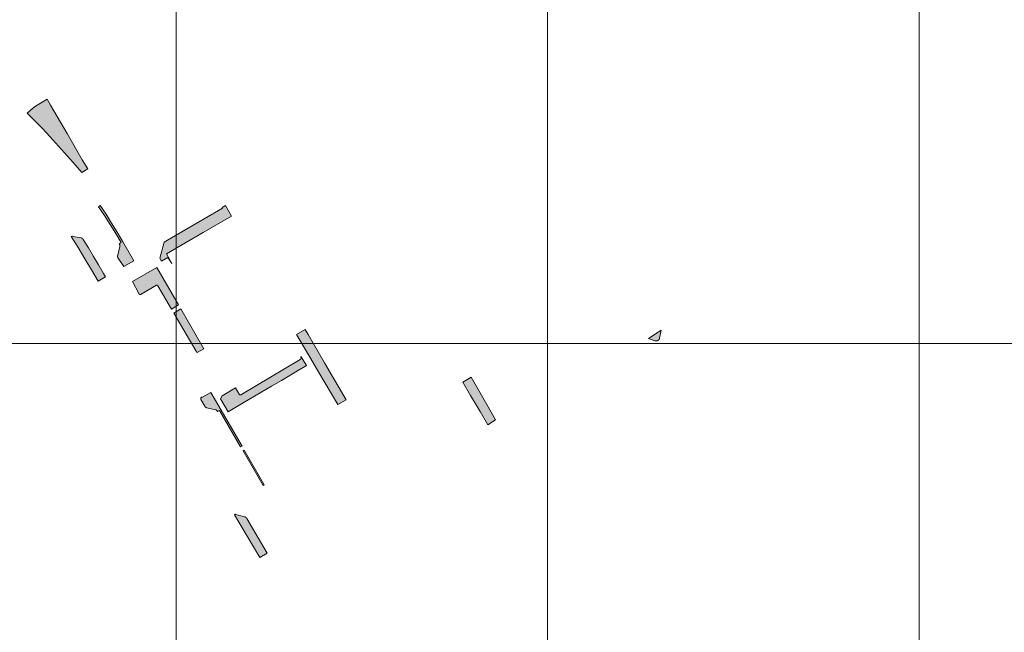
# Model space of a CAD drawing. Header units: metres. Extents: x 191568 to 204791, y 316774 to 325272.
# Tile 68 of 93: x 200603 to 200868, y 319348 to 319513. Entities that reach past the tile are written whole.
import ezdxf

# ---------------------------------------------------------------- set-up
doc = ezdxf.new("R2010")
doc.units = ezdxf.units.M
doc.layers.add('0-MEETLOCATIES-100x100m', color=1, linetype='Continuous', lineweight=13)
doc.layers.add('Gekoppeld_blokhaag', color=7, linetype='Continuous', lineweight=0)

# ---------------------------------------------------------------- blocks, each defined once
blk = doc.blocks.new('*U13')
at = {"layer": '0-MEETLOCATIES-100x100m'}
blk.add_lwpolyline([(-50, 50), (50, 50), (50, -50), (-50, -50)], close=True, dxfattribs=at)
blk = doc.blocks.new('*U14')
at = {"layer": '0-MEETLOCATIES-100x100m', "color": 0, "linetype": 'ByBlock', "lineweight": -2, "transparency": 16777216}
for p in [(2400, 1800), (2500, 1800), (2600, 1800), (2700, 1800), (2400, 1700), (2500, 1700), (2600, 1700), (2700, 1700)]:
    blk.add_blockref('*U13', p, dxfattribs=at)

msp = doc.modelspace()

# ---------------------------------------------------------------- hatches: boundary and pattern name
at = {"layer": 'Gekoppeld_blokhaag'}
for points in [[(200615.7, 319482.24), (200611.27, 319489.87), (200610.33, 319491.45), (200608.1, 319490.1), (200607.24, 319489.55), (200606.44, 319488.97), (200604.98, 319487.66), (200606.96, 319485.72), (200608.92, 319483.72), (200610.23, 319482.31), (200612.63, 319479.69), (200615, 319477.04), (200617.35, 319474.37), (200619.67, 319471.68), (200621.29, 319472.65), (200619.81, 319475.15)], [(200630.99, 319446.41), (200633.67, 319447.96), (200630.62, 319453.23), (200629.19, 319455.66), (200627.71, 319458.07), (200626.19, 319460.46), (200624.62, 319462.81), (200624.2, 319462.47), (200625.78, 319460.1), (200627.32, 319457.71), (200628.81, 319455.29), (200630.26, 319452.84), (200629.75, 319452.51), (200629.8, 319452.42), (200629.81, 319452.41), (200629.81, 319452.4), (200629.82, 319452.38), (200629.83, 319452.37), (200629.83, 319452.35), (200629.84, 319452.34), (200629.85, 319452.32), (200629.85, 319452.31), (200629.86, 319452.29), (200629.86, 319452.28), (200629.87, 319452.26), (200629.87, 319452.25), (200629.87, 319452.23), (200629.88, 319452.22), (200629.88, 319452.2), (200629.88, 319452.19), (200629.89, 319452.17), (200629.89, 319452.15), (200629.89, 319452.14), (200629.89, 319452.12), (200629.9, 319452.11), (200629.9, 319452.09), (200629.9, 319452.08), (200629.9, 319452.06), (200629.9, 319452.04), (200629.9, 319452.03), (200629.9, 319452.01), (200629.9, 319452), (200629.9, 319451.98), (200629.9, 319451.96), (200629.9, 319451.95), (200629.9, 319451.93), (200629.9, 319451.92), (200629.9, 319451.9), (200629.89, 319451.89), (200629.89, 319451.87), (200629.89, 319451.85), (200629.89, 319451.84), (200629.88, 319451.82), (200629.88, 319451.81), (200629.35, 319449.41), (200629.34, 319449.39), (200629.34, 319449.38), (200629.33, 319449.36), (200629.33, 319449.35), (200629.33, 319449.34), (200629.32, 319449.32), (200629.32, 319449.31), (200629.32, 319449.29), (200629.31, 319449.28), (200629.31, 319449.26), (200629.31, 319449.25), (200629.31, 319449.24), (200629.31, 319449.22), (200629.31, 319449.21), (200629.3, 319449.19), (200629.3, 319449.18), (200629.3, 319449.16), (200629.3, 319449.15), (200629.3, 319449.13), (200629.3, 319449.12), (200629.3, 319449.11), (200629.3, 319449.09), (200629.31, 319449.08), (200629.31, 319449.06), (200629.31, 319449.05), (200629.31, 319449.03), (200629.31, 319449.02), (200629.31, 319449), (200629.32, 319448.99), (200629.32, 319448.98), (200629.32, 319448.96), (200629.33, 319448.95), (200629.33, 319448.93), (200629.33, 319448.92), (200629.34, 319448.91), (200629.34, 319448.89), (200629.35, 319448.88), (200629.35, 319448.86), (200629.36, 319448.85), (200629.36, 319448.84), (200629.37, 319448.82), (200629.37, 319448.81), (200629.38, 319448.8), (200629.38, 319448.78), (200629.39, 319448.77), (200629.45, 319448.67)], [(200658.33, 319462.78), (200657.43, 319462.24), (200657.54, 319462.08), (200642.77, 319453.49), (200641.82, 319452.93), (200640.65, 319448.6), (200641.15, 319447.82), (200642.87, 319448.83), (200643.88, 319447.17), (200642.89, 319449.02), (200642.49, 319449.78), (200652.33, 319455.55), (200659.95, 319459.98)], [(200635.69, 319438.94), (200639.81, 319441.34), (200639.82, 319441.35), (200639.83, 319441.35), (200639.83, 319441.35), (200639.84, 319441.35), (200639.84, 319441.35), (200639.85, 319441.35), (200639.86, 319441.35), (200639.86, 319441.35), (200639.87, 319441.35), (200639.87, 319441.35), (200639.88, 319441.35), (200639.88, 319441.35), (200639.89, 319441.35), (200639.9, 319441.35), (200639.9, 319441.35), (200639.91, 319441.35), (200639.91, 319441.35), (200639.92, 319441.35), (200639.93, 319441.35), (200639.93, 319441.35), (200639.94, 319441.35), (200639.94, 319441.35), (200639.95, 319441.35), (200639.96, 319441.35), (200639.96, 319441.35), (200639.97, 319441.34), (200639.97, 319441.34), (200639.98, 319441.34), (200639.98, 319441.34), (200639.99, 319441.34), (200640, 319441.34), (200640, 319441.33), (200640.01, 319441.33), (200640.01, 319441.33), (200640.02, 319441.33), (200640.02, 319441.33), (200640.03, 319441.32), (200640.03, 319441.32), (200640.04, 319441.32), (200640.05, 319441.32), (200640.05, 319441.31), (200640.06, 319441.31), (200640.06, 319441.31), (200640.07, 319441.3), (200640.07, 319441.3), (200640.08, 319441.3), (200640.08, 319441.29), (200640.09, 319441.29), (200640.09, 319441.29), (200640.1, 319441.28), (200640.1, 319441.28), (200640.1, 319441.28), (200640.11, 319441.27), (200640.11, 319441.27), (200640.12, 319441.27), (200640.12, 319441.26), (200640.13, 319441.26), (200640.13, 319441.25), (200640.14, 319441.25), (200640.14, 319441.24), (200640.14, 319441.24), (200640.15, 319441.24), (200640.15, 319441.23), (200640.15, 319441.23), (200640.16, 319441.22), (200640.16, 319441.22), (200640.17, 319441.21), (200640.17, 319441.21), (200640.17, 319441.2), (200640.18, 319441.2), (200640.18, 319441.19), (200640.18, 319441.19), (200643.84, 319434.93), (200645.69, 319436.05), (200639.85, 319446.14), (200633.34, 319442.35), (200635.01, 319439.12), (200635.01, 319439.12), (200635.01, 319439.11), (200635.01, 319439.1), (200635.02, 319439.1), (200635.02, 319439.09), (200635.02, 319439.08), (200635.03, 319439.08), (200635.03, 319439.07), (200635.03, 319439.07), (200635.04, 319439.06), (200635.04, 319439.05), (200635.05, 319439.05), (200635.05, 319439.04), (200635.06, 319439.04), (200635.06, 319439.03), (200635.06, 319439.02), (200635.07, 319439.02), (200635.07, 319439.01), (200635.08, 319439.01), (200635.08, 319439), (200635.09, 319438.99), (200635.09, 319438.99), (200635.1, 319438.98), (200635.11, 319438.98), (200635.11, 319438.97), (200635.12, 319438.97), (200635.12, 319438.96), (200635.13, 319438.96), (200635.14, 319438.95), (200635.14, 319438.95), (200635.15, 319438.94), (200635.15, 319438.94), (200635.16, 319438.93), (200635.17, 319438.93), (200635.17, 319438.92), (200635.18, 319438.92), (200635.19, 319438.91), (200635.19, 319438.91), (200635.2, 319438.91), (200635.21, 319438.9), (200635.21, 319438.9), (200635.22, 319438.9), (200635.23, 319438.89), (200635.24, 319438.89), (200635.24, 319438.89), (200635.25, 319438.88), (200635.26, 319438.88), (200635.26, 319438.88), (200635.27, 319438.87), (200635.28, 319438.87), (200635.29, 319438.87), (200635.29, 319438.87), (200635.3, 319438.87), (200635.31, 319438.86), (200635.32, 319438.86), (200635.33, 319438.86), (200635.33, 319438.86), (200635.34, 319438.86), (200635.35, 319438.86), (200635.36, 319438.85), (200635.36, 319438.85), (200635.37, 319438.85), (200635.38, 319438.85), (200635.39, 319438.85), (200635.4, 319438.85), (200635.4, 319438.85), (200635.41, 319438.85), (200635.42, 319438.85), (200635.43, 319438.85), (200635.43, 319438.85), (200635.44, 319438.85), (200635.45, 319438.85), (200635.46, 319438.85), (200635.47, 319438.85), (200635.47, 319438.85), (200635.48, 319438.85), (200635.49, 319438.86), (200635.5, 319438.86), (200635.51, 319438.86), (200635.51, 319438.86), (200635.52, 319438.86), (200635.53, 319438.86), (200635.54, 319438.87), (200635.54, 319438.87), (200635.55, 319438.87), (200635.56, 319438.87), (200635.57, 319438.87), (200635.57, 319438.88), (200635.58, 319438.88), (200635.59, 319438.88), (200635.6, 319438.89), (200635.6, 319438.89), (200635.61, 319438.89), (200635.62, 319438.9), (200635.62, 319438.9), (200635.63, 319438.9), (200635.64, 319438.91), (200635.64, 319438.91), (200635.65, 319438.91), (200635.66, 319438.92), (200635.67, 319438.92), (200635.67, 319438.93), (200635.68, 319438.93), (200635.68, 319438.94)], [(200650.48, 319423.57), (200650.48, 319423.56), (200650.49, 319423.56), (200650.49, 319423.56), (200650.49, 319423.55), (200650.49, 319423.55), (200650.5, 319423.55), (200650.5, 319423.54), (200650.5, 319423.54), (200650.5, 319423.53), (200650.51, 319423.53), (200650.51, 319423.53), (200650.51, 319423.52), (200650.51, 319423.52), (200650.51, 319423.51), (200650.52, 319423.51), (200650.52, 319423.51), (200650.52, 319423.5), (200650.52, 319423.5), (200650.52, 319423.49), (200650.52, 319423.49), (200650.53, 319423.49), (200650.53, 319423.48), (200650.53, 319423.48), (200650.53, 319423.47), (200650.53, 319423.47), (200650.53, 319423.46), (200650.53, 319423.46), (200650.53, 319423.46), (200650.53, 319423.45), (200650.53, 319423.45), (200650.53, 319423.44), (200650.54, 319423.44), (200650.54, 319423.43), (200650.54, 319423.43), (200650.54, 319423.43), (200650.54, 319423.42), (200650.54, 319423.42), (200650.54, 319423.41), (200650.54, 319423.41), (200650.54, 319423.4), (200650.54, 319423.4), (200650.54, 319423.39), (200650.54, 319423.39), (200650.54, 319423.39), (200650.54, 319423.38), (200650.53, 319423.38), (200650.53, 319423.37), (200650.53, 319423.37), (200650.53, 319423.36), (200650.53, 319423.36), (200650.53, 319423.35), (200650.53, 319423.35), (200650.53, 319423.35), (200650.53, 319423.34), (200650.53, 319423.34), (200650.52, 319423.33), (200650.52, 319423.33), (200650.52, 319423.33), (200650.52, 319423.32), (200650.52, 319423.32), (200650.52, 319423.31), (200650.52, 319423.31), (200650.51, 319423.3), (200650.51, 319423.3), (200650.51, 319423.3), (200650.51, 319423.29), (200650.51, 319423.29), (200650.75, 319423.24), (200652.56, 319424.24), (200646.37, 319434.96), (200644.47, 319433.85)], [(200680.58, 319428.1), (200679.8, 319429.44), (200677.47, 319428.08), (200681.83, 319420.67), (200683.52, 319417.81), (200688.56, 319409.26), (200690.87, 319410.51), (200685.02, 319420.47)], [(200775.63, 319429.27), (200774.98, 319428.83), (200774.79, 319428.7), (200772.26, 319426.99), (200773.96, 319426.39), (200773.98, 319426.39), (200774, 319426.38), (200774.01, 319426.38), (200774.03, 319426.37), (200774.05, 319426.37), (200774.06, 319426.37), (200774.08, 319426.36), (200774.09, 319426.36), (200774.11, 319426.36), (200774.13, 319426.36), (200774.14, 319426.35), (200774.16, 319426.35), (200774.18, 319426.35), (200774.19, 319426.35), (200774.21, 319426.35), (200774.23, 319426.35), (200774.24, 319426.35), (200774.26, 319426.35), (200774.28, 319426.35), (200774.29, 319426.35), (200774.31, 319426.35), (200774.33, 319426.35), (200774.34, 319426.35), (200774.36, 319426.36), (200774.38, 319426.36), (200774.39, 319426.36), (200774.41, 319426.36), (200774.43, 319426.37), (200774.44, 319426.37), (200774.46, 319426.37), (200774.48, 319426.38), (200774.49, 319426.38), (200774.51, 319426.38), (200774.52, 319426.39), (200774.54, 319426.39), (200774.56, 319426.4), (200774.57, 319426.4), (200774.59, 319426.41), (200774.6, 319426.42), (200774.62, 319426.42), (200774.63, 319426.43), (200774.65, 319426.44), (200774.66, 319426.44), (200774.68, 319426.45), (200774.69, 319426.46), (200774.71, 319426.47), (200774.72, 319426.47), (200774.74, 319426.48), (200774.75, 319426.49), (200774.77, 319426.5), (200774.78, 319426.51), (200774.79, 319426.52), (200774.81, 319426.53), (200774.82, 319426.54), (200774.83, 319426.55), (200774.85, 319426.56), (200774.86, 319426.57), (200774.87, 319426.58), (200774.89, 319426.59), (200774.9, 319426.6), (200774.91, 319426.61), (200774.92, 319426.62), (200774.93, 319426.64), (200774.94, 319426.65), (200774.96, 319426.66), (200774.97, 319426.67), (200774.98, 319426.69), (200774.99, 319426.7), (200775, 319426.71), (200775.01, 319426.72), (200775.02, 319426.74), (200775.03, 319426.75), (200775.04, 319426.76), (200775.05, 319426.78), (200775.06, 319426.79), (200775.07, 319426.81), (200775.07, 319426.82), (200775.08, 319426.84), (200775.09, 319426.85), (200775.1, 319426.86), (200775.11, 319426.88), (200775.11, 319426.89), (200775.12, 319426.91), (200775.13, 319426.93), (200775.13, 319426.94), (200775.14, 319426.96), (200775.15, 319426.97), (200775.15, 319426.99), (200775.16, 319427), (200775.16, 319427.02), (200775.17, 319427.03), (200775.17, 319427.05), (200775.18, 319427.07), (200775.18, 319427.08), (200775.18, 319427.1), (200775.19, 319427.12), (200775.19, 319427.13)], [(200724.34, 319411.66), (200726.86, 319407.34), (200728.96, 319403.74), (200731.02, 319405.13), (200728.68, 319409.22), (200724.46, 319416.58), (200722.26, 319415.23)], [(200655.64, 319407.82), (200655.65, 319407.81), (200655.66, 319407.81), (200655.67, 319407.81), (200655.68, 319407.81), (200655.7, 319407.81), (200655.71, 319407.8), (200655.72, 319407.8), (200655.73, 319407.8), (200655.74, 319407.79), (200655.75, 319407.79), (200655.76, 319407.79), (200655.77, 319407.78), (200655.79, 319407.78), (200655.8, 319407.77), (200655.81, 319407.77), (200655.82, 319407.76), (200655.83, 319407.76), (200655.84, 319407.75), (200655.85, 319407.75), (200655.86, 319407.74), (200655.87, 319407.74), (200655.88, 319407.73), (200655.89, 319407.73), (200655.9, 319407.72), (200655.91, 319407.71), (200655.92, 319407.71), (200655.93, 319407.7), (200655.94, 319407.69), (200655.95, 319407.69), (200655.96, 319407.68), (200655.97, 319407.67), (200655.98, 319407.66), (200655.99, 319407.66), (200656, 319407.65), (200656, 319407.64), (200656.01, 319407.63), (200656.02, 319407.62), (200656.03, 319407.62), (200656.04, 319407.61), (200656.05, 319407.6), (200656.05, 319407.59), (200656.06, 319407.58), (200656.07, 319407.57), (200656.08, 319407.56), (200656.08, 319407.55), (200656.09, 319407.54), (200656.1, 319407.53), (200656.1, 319407.52), (200656.11, 319407.51), (200656.12, 319407.5), (200656.12, 319407.49), (200656.13, 319407.48), (200656.14, 319407.47), (200656.14, 319407.46), (200656.2, 319407.36), (200656.7, 319407.66), (200662.43, 319397.88), (200662.8, 319398.06), (200654.38, 319412.49), (200652.01, 319411.14), (200651.93, 319411.25), (200651.92, 319411.25), (200651.91, 319411.24), (200651.91, 319411.24), (200651.9, 319411.23), (200651.89, 319411.23), (200651.88, 319411.22), (200651.88, 319411.22), (200651.87, 319411.21), (200651.86, 319411.2), (200651.86, 319411.2), (200651.85, 319411.19), (200651.84, 319411.19), (200651.84, 319411.18), (200651.83, 319411.17), (200651.82, 319411.17), (200651.82, 319411.16), (200651.81, 319411.15), (200651.81, 319411.14), (200651.8, 319411.14), (200651.79, 319411.13), (200651.79, 319411.12), (200651.78, 319411.12), (200651.78, 319411.11), (200651.77, 319411.1), (200651.77, 319411.09), (200651.76, 319411.08), (200651.76, 319411.08), (200651.75, 319411.07), (200651.75, 319411.06), (200651.74, 319411.05), (200651.74, 319411.04), (200651.74, 319411.04), (200651.73, 319411.03), (200651.73, 319411.02), (200651.72, 319411.01), (200651.72, 319411), (200651.72, 319410.99), (200651.71, 319410.99), (200651.71, 319410.98), (200651.71, 319410.97), (200651.71, 319410.96), (200651.7, 319410.95), (200651.7, 319410.94), (200651.7, 319410.93), (200651.7, 319410.92), (200651.69, 319410.91), (200651.69, 319410.9), (200651.69, 319410.9), (200651.69, 319410.89), (200651.69, 319410.88), (200651.69, 319410.87), (200651.69, 319410.86), (200651.69, 319410.85), (200651.68, 319410.84), (200651.68, 319410.83), (200651.68, 319410.82), (200651.68, 319410.81), (200651.68, 319410.8), (200651.68, 319410.79), (200651.68, 319410.79), (200651.68, 319410.78), (200651.69, 319410.77), (200651.69, 319410.76), (200651.69, 319410.75), (200651.69, 319410.74), (200651.69, 319410.73), (200651.69, 319410.72), (200651.69, 319410.71), (200651.69, 319410.7), (200651.7, 319410.69), (200651.7, 319410.68), (200651.7, 319410.68), (200651.7, 319410.67), (200651.71, 319410.66), (200651.71, 319410.65), (200651.71, 319410.64), (200651.71, 319410.63), (200651.72, 319410.62), (200651.72, 319410.61), (200651.72, 319410.61), (200651.73, 319410.6), (200651.73, 319410.59), (200651.74, 319410.58), (200651.74, 319410.57), (200651.74, 319410.56), (200652.75, 319408.81), (200652.81, 319408.71), (200652.82, 319408.69), (200652.83, 319408.68), (200652.84, 319408.67), (200652.85, 319408.65), (200652.86, 319408.64), (200652.87, 319408.63), (200652.88, 319408.62), (200652.89, 319408.61), (200652.9, 319408.6), (200652.91, 319408.58), (200652.92, 319408.57), (200652.93, 319408.56), (200652.94, 319408.55), (200652.95, 319408.54), (200652.97, 319408.53), (200652.98, 319408.52), (200652.99, 319408.51), (200653, 319408.5), (200653.02, 319408.49), (200653.03, 319408.48), (200653.04, 319408.47), (200653.05, 319408.47), (200653.07, 319408.46), (200653.08, 319408.45), (200653.09, 319408.44), (200653.11, 319408.43), (200653.12, 319408.43), (200653.13, 319408.42), (200653.15, 319408.41), (200653.16, 319408.4), (200653.18, 319408.4), (200653.19, 319408.39), (200653.21, 319408.38), (200653.22, 319408.38), (200653.23, 319408.37), (200653.25, 319408.37), (200653.26, 319408.36), (200653.28, 319408.36), (200653.29, 319408.35), (200653.31, 319408.35), (200653.32, 319408.35), (200653.34, 319408.34), (200653.35, 319408.34)], [(200667.56, 319368.02), (200669.56, 319369.18), (200667.14, 319373.32), (200664.11, 319378.58), (200664.1, 319378.6), (200664.09, 319378.61), (200664.08, 319378.63), (200664.07, 319378.64), (200664.05, 319378.66), (200664.04, 319378.67), (200664.03, 319378.69), (200664.02, 319378.7), (200664, 319378.72), (200663.99, 319378.73), (200663.98, 319378.74), (200663.96, 319378.76), (200663.95, 319378.77), (200663.93, 319378.78), (200663.92, 319378.8), (200663.91, 319378.81), (200663.89, 319378.82), (200663.88, 319378.83), (200663.86, 319378.84), (200663.84, 319378.86), (200663.83, 319378.87), (200663.81, 319378.88), (200663.8, 319378.89), (200663.78, 319378.9), (200663.76, 319378.91), (200663.75, 319378.92), (200663.73, 319378.93), (200663.71, 319378.94), (200663.7, 319378.95), (200663.68, 319378.95), (200663.66, 319378.96), (200663.64, 319378.97), (200663.63, 319378.98), (200663.61, 319378.99), (200663.59, 319378.99), (200663.57, 319379), (200663.55, 319379.01), (200663.54, 319379.01), (200663.52, 319379.02), (200663.5, 319379.02), (200663.48, 319379.03), (200661.16, 319379.62), (200661.15, 319379.63), (200661.14, 319379.63), (200661.13, 319379.63), (200661.11, 319379.64), (200661.1, 319379.64), (200661.09, 319379.65), (200661.08, 319379.65), (200661.06, 319379.65), (200661.05, 319379.66), (200661.04, 319379.66), (200661.03, 319379.67), (200661.01, 319379.68), (200661, 319379.68), (200660.99, 319379.69), (200660.98, 319379.69), (200660.97, 319379.7), (200660.96, 319379.71), (200660.95, 319379.71), (200660.93, 319379.72), (200660.92, 319379.73), (200660.91, 319379.73), (200660.81, 319379.57)]]:
    msp.add_hatch(color=1, dxfattribs=at).paths.add_polyline_path(points)
at = {"layer": 'Gekoppeld_blokhaag', "extrusion": (0, 0, -1)}
for points in [[(-200616.82, 319454.43), (-200618.7, 319451.47), (-200620.53, 319448.48), (-200622.32, 319445.47), (-200624.06, 319442.43), (-200626.08, 319443.59), (-200625.51, 319444.53), (-200624.16, 319446.83), (-200622.8, 319449.12), (-200621.44, 319451.4), (-200620.07, 319453.68), (-200620.06, 319453.7), (-200620.05, 319453.71), (-200620.04, 319453.72), (-200620.03, 319453.74), (-200620.02, 319453.75), (-200620, 319453.77), (-200619.99, 319453.78), (-200619.98, 319453.79), (-200619.97, 319453.81), (-200619.96, 319453.82), (-200619.95, 319453.83), (-200619.94, 319453.84), (-200619.92, 319453.86), (-200619.91, 319453.87), (-200619.9, 319453.88), (-200619.88, 319453.89), (-200619.87, 319453.9), (-200619.86, 319453.91), (-200619.84, 319453.92), (-200619.83, 319453.93), (-200619.82, 319453.94), (-200619.8, 319453.95), (-200619.79, 319453.96), (-200619.77, 319453.97), (-200619.76, 319453.98), (-200619.74, 319453.99), (-200619.73, 319454), (-200619.71, 319454.01), (-200619.7, 319454.02), (-200619.68, 319454.02), (-200619.67, 319454.03), (-200619.65, 319454.04), (-200619.64, 319454.05), (-200619.62, 319454.05), (-200619.6, 319454.06), (-200619.59, 319454.07), (-200619.57, 319454.07), (-200619.56, 319454.08), (-200619.54, 319454.08), (-200619.52, 319454.09), (-200619.51, 319454.09), (-200619.49, 319454.1), (-200619.47, 319454.1), (-200619.46, 319454.11), (-200617.86, 319454.41), (-200617.19, 319454.52), (-200617.18, 319454.52), (-200617.17, 319454.52), (-200617.15, 319454.52), (-200617.14, 319454.52), (-200617.13, 319454.53), (-200617.12, 319454.53), (-200617.11, 319454.53), (-200617.1, 319454.53), (-200617.09, 319454.54), (-200617.08, 319454.54), (-200617.07, 319454.54), (-200617.06, 319454.55), (-200617.05, 319454.55)], [(-200659.1, 319407.25), (-200663.11, 319409.65), (-200670.7, 319414.14), (-200673.41, 319415.74), (-200677.74, 319418.3), (-200680.17, 319419.7), (-200678.71, 319422.09), (-200678.58, 319422.03), (-200678.59, 319422.02), (-200678.59, 319422.02), (-200678.6, 319422.01), (-200678.6, 319422.01), (-200678.61, 319422), (-200678.61, 319422), (-200678.62, 319421.99), (-200678.62, 319421.99), (-200678.63, 319421.98), (-200678.63, 319421.97), (-200678.63, 319421.97), (-200678.64, 319421.96), (-200678.64, 319421.95), (-200678.65, 319421.95), (-200678.65, 319421.94), (-200678.65, 319421.94), (-200678.66, 319421.93), (-200678.66, 319421.92), (-200678.66, 319421.92), (-200678.67, 319421.91), (-200678.67, 319421.9), (-200678.67, 319421.9), (-200678.67, 319421.89), (-200678.68, 319421.88), (-200678.68, 319421.88), (-200678.68, 319421.87), (-200678.68, 319421.86), (-200678.69, 319421.85), (-200678.69, 319421.85), (-200678.69, 319421.84), (-200678.69, 319421.83), (-200678.69, 319421.83), (-200678.69, 319421.82), (-200678.7, 319421.81), (-200678.7, 319421.8), (-200678.7, 319421.8), (-200678.7, 319421.79), (-200678.7, 319421.78), (-200678.7, 319421.78), (-200678.7, 319421.77), (-200678.7, 319421.76), (-200678.7, 319421.75), (-200678.7, 319421.75), (-200678.7, 319421.74), (-200678.7, 319421.73), (-200678.7, 319421.72), (-200678.7, 319421.72), (-200678.7, 319421.71), (-200678.7, 319421.7), (-200678.7, 319421.7), (-200678.7, 319421.69), (-200678.7, 319421.68), (-200678.7, 319421.67), (-200678.69, 319421.67), (-200678.69, 319421.66), (-200678.69, 319421.65), (-200678.69, 319421.65), (-200678.69, 319421.64), (-200678.69, 319421.63), (-200678.68, 319421.62), (-200678.68, 319421.62), (-200678.68, 319421.61), (-200678.68, 319421.6), (-200678.68, 319421.6), (-200678.67, 319421.59), (-200678.67, 319421.58), (-200678.67, 319421.58), (-200678.66, 319421.57), (-200678.66, 319421.56), (-200678.66, 319421.56), (-200678.66, 319421.55), (-200678.65, 319421.54), (-200678.65, 319421.54), (-200678.64, 319421.53), (-200678.64, 319421.52), (-200678.64, 319421.52), (-200678.63, 319421.51), (-200678.63, 319421.51), (-200678.63, 319421.5), (-200678.62, 319421.49), (-200678.62, 319421.49), (-200678.61, 319421.48), (-200678.61, 319421.48), (-200678.6, 319421.47), (-200678.6, 319421.46), (-200678.59, 319421.46), (-200678.59, 319421.45), (-200678.58, 319421.45), (-200678.58, 319421.44), (-200678.57, 319421.44), (-200678.57, 319421.43), (-200678.56, 319421.43), (-200678.56, 319421.42), (-200678.55, 319421.42), (-200678.55, 319421.41), (-200678.54, 319421.41), (-200678.53, 319421.41), (-200678.53, 319421.4), (-200678.52, 319421.4), (-200678.52, 319421.39), (-200678.51, 319421.39), (-200678.5, 319421.38), (-200678.5, 319421.38), (-200678.49, 319421.38), (-200678.49, 319421.37), (-200678.48, 319421.37), (-200662.49, 319411.86), (-200662.24, 319411.87), (-200662.03, 319411.99), (-200661.02, 319413.71), (-200657.42, 319411.58), (-200657.05, 319410.76)]]:
    msp.add_hatch(color=1, dxfattribs=at).paths.add_polyline_path(points)

# ---------------------------------------------------------------- linework, layer by layer
at = {"layer": 'Gekoppeld_blokhaag', "color": 1, "flags": 128}
for points in [[(200615.7, 319482.24), (200611.27, 319489.87), (200610.33, 319491.45), (200608.1, 319490.1), (200607.24, 319489.55), (200606.44, 319488.97), (200604.98, 319487.66), (200606.96, 319485.72), (200608.92, 319483.72), (200610.23, 319482.31), (200610.23, 319482.31), (200612.63, 319479.69), (200615, 319477.04), (200617.35, 319474.37), (200619.67, 319471.68), (200619.67, 319471.68), (200621.29, 319472.65), (200619.81, 319475.15)], [(200630.99, 319446.41), (200633.67, 319447.96), (200630.62, 319453.23), (200630.62, 319453.23), (200629.19, 319455.66), (200627.71, 319458.07), (200626.19, 319460.46), (200624.62, 319462.81), (200624.62, 319462.81), (200624.2, 319462.47), (200624.2, 319462.47), (200625.78, 319460.1), (200627.32, 319457.71), (200628.81, 319455.29), (200630.26, 319452.84), (200630.26, 319452.84), (200629.75, 319452.51), (200629.8, 319452.42), (200629.8, 319452.42), (200629.81, 319452.41), (200629.81, 319452.4), (200629.82, 319452.38), (200629.83, 319452.37), (200629.83, 319452.35), (200629.84, 319452.34), (200629.85, 319452.32), (200629.85, 319452.31), (200629.86, 319452.29), (200629.86, 319452.28), (200629.87, 319452.26), (200629.87, 319452.25), (200629.87, 319452.23), (200629.88, 319452.22), (200629.88, 319452.2), (200629.88, 319452.19), (200629.89, 319452.17), (200629.89, 319452.15), (200629.89, 319452.14), (200629.89, 319452.12), (200629.9, 319452.11), (200629.9, 319452.09), (200629.9, 319452.08), (200629.9, 319452.06), (200629.9, 319452.04), (200629.9, 319452.03), (200629.9, 319452.01), (200629.9, 319452), (200629.9, 319451.98), (200629.9, 319451.96), (200629.9, 319451.95), (200629.9, 319451.93), (200629.9, 319451.92), (200629.9, 319451.9), (200629.89, 319451.89), (200629.89, 319451.87), (200629.89, 319451.85), (200629.89, 319451.84), (200629.88, 319451.82), (200629.88, 319451.81), (200629.88, 319451.81), (200629.35, 319449.41), (200629.35, 319449.41), (200629.34, 319449.39), (200629.34, 319449.38), (200629.33, 319449.36), (200629.33, 319449.35), (200629.33, 319449.34), (200629.32, 319449.32), (200629.32, 319449.31), (200629.32, 319449.29), (200629.31, 319449.28), (200629.31, 319449.26), (200629.31, 319449.25), (200629.31, 319449.24), (200629.31, 319449.22), (200629.31, 319449.21), (200629.3, 319449.19), (200629.3, 319449.18), (200629.3, 319449.16), (200629.3, 319449.15), (200629.3, 319449.13), (200629.3, 319449.12), (200629.3, 319449.11), (200629.3, 319449.09), (200629.31, 319449.08), (200629.31, 319449.06), (200629.31, 319449.05), (200629.31, 319449.03), (200629.31, 319449.02), (200629.31, 319449), (200629.32, 319448.99), (200629.32, 319448.98), (200629.32, 319448.96), (200629.33, 319448.95), (200629.33, 319448.93), (200629.33, 319448.92), (200629.34, 319448.91), (200629.34, 319448.89), (200629.35, 319448.88), (200629.35, 319448.86), (200629.36, 319448.85), (200629.36, 319448.84), (200629.37, 319448.82), (200629.37, 319448.81), (200629.38, 319448.8), (200629.38, 319448.78), (200629.39, 319448.77), (200629.39, 319448.77), (200629.45, 319448.67)], [(200658.33, 319462.78), (200657.43, 319462.24), (200657.54, 319462.08), (200642.77, 319453.49), (200641.82, 319452.93), (200640.65, 319448.6), (200641.15, 319447.82), (200642.87, 319448.83), (200643.88, 319447.17), (200642.89, 319449.02), (200642.49, 319449.78), (200652.33, 319455.55), (200659.95, 319459.98)], [(200616.82, 319454.43), (200618.7, 319451.47), (200620.53, 319448.48), (200622.32, 319445.47), (200624.06, 319442.43), (200624.06, 319442.43), (200626.08, 319443.59), (200625.51, 319444.53), (200625.51, 319444.53), (200624.16, 319446.83), (200622.8, 319449.12), (200621.44, 319451.4), (200620.07, 319453.68), (200620.07, 319453.68), (200620.06, 319453.7), (200620.05, 319453.71), (200620.04, 319453.72), (200620.03, 319453.74), (200620.02, 319453.75), (200620, 319453.77), (200619.99, 319453.78), (200619.98, 319453.79), (200619.97, 319453.81), (200619.96, 319453.82), (200619.95, 319453.83), (200619.94, 319453.84), (200619.92, 319453.86), (200619.91, 319453.87), (200619.9, 319453.88), (200619.88, 319453.89), (200619.87, 319453.9), (200619.86, 319453.91), (200619.84, 319453.92), (200619.83, 319453.93), (200619.82, 319453.94), (200619.8, 319453.95), (200619.79, 319453.96), (200619.77, 319453.97), (200619.76, 319453.98), (200619.74, 319453.99), (200619.73, 319454), (200619.71, 319454.01), (200619.7, 319454.02), (200619.68, 319454.02), (200619.67, 319454.03), (200619.65, 319454.04), (200619.64, 319454.05), (200619.62, 319454.05), (200619.6, 319454.06), (200619.59, 319454.07), (200619.57, 319454.07), (200619.56, 319454.08), (200619.54, 319454.08), (200619.52, 319454.09), (200619.51, 319454.09), (200619.49, 319454.1), (200619.47, 319454.1), (200619.46, 319454.11), (200619.46, 319454.11), (200617.86, 319454.41), (200617.19, 319454.52), (200617.19, 319454.52), (200617.18, 319454.52), (200617.17, 319454.52), (200617.15, 319454.52), (200617.14, 319454.52), (200617.13, 319454.53), (200617.12, 319454.53), (200617.11, 319454.53), (200617.1, 319454.53), (200617.09, 319454.54), (200617.08, 319454.54), (200617.07, 319454.54), (200617.06, 319454.55), (200617.05, 319454.55), (200617.05, 319454.55)], [(200635.69, 319438.94), (200639.81, 319441.34), (200639.81, 319441.34), (200639.82, 319441.35), (200639.83, 319441.35), (200639.83, 319441.35), (200639.84, 319441.35), (200639.84, 319441.35), (200639.85, 319441.35), (200639.86, 319441.35), (200639.86, 319441.35), (200639.87, 319441.35), (200639.87, 319441.35), (200639.88, 319441.35), (200639.88, 319441.35), (200639.89, 319441.35), (200639.9, 319441.35), (200639.9, 319441.35), (200639.91, 319441.35), (200639.91, 319441.35), (200639.92, 319441.35), (200639.93, 319441.35), (200639.93, 319441.35), (200639.94, 319441.35), (200639.94, 319441.35), (200639.95, 319441.35), (200639.96, 319441.35), (200639.96, 319441.35), (200639.97, 319441.34), (200639.97, 319441.34), (200639.98, 319441.34), (200639.98, 319441.34), (200639.99, 319441.34), (200640, 319441.34), (200640, 319441.33), (200640.01, 319441.33), (200640.01, 319441.33), (200640.02, 319441.33), (200640.02, 319441.33), (200640.03, 319441.32), (200640.03, 319441.32), (200640.04, 319441.32), (200640.05, 319441.32), (200640.05, 319441.31), (200640.06, 319441.31), (200640.06, 319441.31), (200640.07, 319441.3), (200640.07, 319441.3), (200640.08, 319441.3), (200640.08, 319441.29), (200640.09, 319441.29), (200640.09, 319441.29), (200640.1, 319441.28), (200640.1, 319441.28), (200640.1, 319441.28), (200640.11, 319441.27), (200640.11, 319441.27), (200640.12, 319441.27), (200640.12, 319441.26), (200640.13, 319441.26), (200640.13, 319441.25), (200640.14, 319441.25), (200640.14, 319441.24), (200640.14, 319441.24), (200640.15, 319441.24), (200640.15, 319441.23), (200640.15, 319441.23), (200640.16, 319441.22), (200640.16, 319441.22), (200640.17, 319441.21), (200640.17, 319441.21), (200640.17, 319441.2), (200640.18, 319441.2), (200640.18, 319441.19), (200640.18, 319441.19), (200640.18, 319441.19), (200643.84, 319434.93), (200645.69, 319436.05), (200639.85, 319446.14), (200633.34, 319442.35), (200635.01, 319439.12), (200635.01, 319439.12), (200635.01, 319439.12), (200635.01, 319439.11), (200635.01, 319439.1), (200635.02, 319439.1), (200635.02, 319439.09), (200635.02, 319439.08), (200635.03, 319439.08), (200635.03, 319439.07), (200635.03, 319439.07), (200635.04, 319439.06), (200635.04, 319439.05), (200635.05, 319439.05), (200635.05, 319439.04), (200635.06, 319439.04), (200635.06, 319439.03), (200635.06, 319439.02), (200635.06, 319439.02), (200635.07, 319439.02), (200635.07, 319439.01), (200635.08, 319439.01), (200635.08, 319439), (200635.09, 319438.99), (200635.09, 319438.99), (200635.1, 319438.98), (200635.11, 319438.98), (200635.11, 319438.97), (200635.12, 319438.97), (200635.12, 319438.96), (200635.13, 319438.96), (200635.14, 319438.95), (200635.14, 319438.95), (200635.15, 319438.94), (200635.15, 319438.94), (200635.16, 319438.93), (200635.17, 319438.93), (200635.17, 319438.92), (200635.18, 319438.92), (200635.19, 319438.91), (200635.19, 319438.91), (200635.2, 319438.91), (200635.21, 319438.9), (200635.21, 319438.9), (200635.22, 319438.9), (200635.23, 319438.89), (200635.24, 319438.89), (200635.24, 319438.89), (200635.25, 319438.88), (200635.26, 319438.88), (200635.26, 319438.88), (200635.27, 319438.87), (200635.28, 319438.87), (200635.29, 319438.87), (200635.29, 319438.87), (200635.3, 319438.87), (200635.31, 319438.86), (200635.32, 319438.86), (200635.33, 319438.86), (200635.33, 319438.86), (200635.34, 319438.86), (200635.35, 319438.86), (200635.36, 319438.85), (200635.36, 319438.85), (200635.37, 319438.85), (200635.38, 319438.85), (200635.39, 319438.85), (200635.4, 319438.85), (200635.4, 319438.85), (200635.41, 319438.85), (200635.42, 319438.85), (200635.43, 319438.85), (200635.43, 319438.85), (200635.44, 319438.85), (200635.45, 319438.85), (200635.46, 319438.85), (200635.47, 319438.85), (200635.47, 319438.85), (200635.48, 319438.85), (200635.49, 319438.86), (200635.5, 319438.86), (200635.51, 319438.86), (200635.51, 319438.86), (200635.52, 319438.86), (200635.53, 319438.86), (200635.54, 319438.87), (200635.54, 319438.87), (200635.55, 319438.87), (200635.56, 319438.87), (200635.57, 319438.87), (200635.57, 319438.88), (200635.58, 319438.88), (200635.59, 319438.88), (200635.6, 319438.89), (200635.6, 319438.89), (200635.61, 319438.89), (200635.62, 319438.9), (200635.62, 319438.9), (200635.63, 319438.9), (200635.64, 319438.91), (200635.64, 319438.91), (200635.65, 319438.91), (200635.66, 319438.92), (200635.67, 319438.92), (200635.67, 319438.93), (200635.68, 319438.93), (200635.68, 319438.94), (200635.69, 319438.94)], [(200650.48, 319423.57), (200650.48, 319423.56), (200650.49, 319423.56), (200650.49, 319423.56), (200650.49, 319423.55), (200650.49, 319423.55), (200650.5, 319423.55), (200650.5, 319423.54), (200650.5, 319423.54), (200650.5, 319423.53), (200650.51, 319423.53), (200650.51, 319423.53), (200650.51, 319423.52), (200650.51, 319423.52), (200650.51, 319423.51), (200650.52, 319423.51), (200650.52, 319423.51), (200650.52, 319423.5), (200650.52, 319423.5), (200650.52, 319423.49), (200650.52, 319423.49), (200650.53, 319423.49), (200650.53, 319423.48), (200650.53, 319423.48), (200650.53, 319423.47), (200650.53, 319423.47), (200650.53, 319423.46), (200650.53, 319423.46), (200650.53, 319423.46), (200650.53, 319423.45), (200650.53, 319423.45), (200650.53, 319423.44), (200650.54, 319423.44), (200650.54, 319423.43), (200650.54, 319423.43), (200650.54, 319423.43), (200650.54, 319423.42), (200650.54, 319423.42), (200650.54, 319423.41), (200650.54, 319423.41), (200650.54, 319423.4), (200650.54, 319423.4), (200650.54, 319423.39), (200650.54, 319423.39), (200650.54, 319423.39), (200650.54, 319423.38), (200650.53, 319423.38), (200650.53, 319423.37), (200650.53, 319423.37), (200650.53, 319423.36), (200650.53, 319423.36), (200650.53, 319423.35), (200650.53, 319423.35), (200650.53, 319423.35), (200650.53, 319423.34), (200650.53, 319423.34), (200650.52, 319423.33), (200650.52, 319423.33), (200650.52, 319423.33), (200650.52, 319423.32), (200650.52, 319423.32), (200650.52, 319423.31), (200650.52, 319423.31), (200650.51, 319423.3), (200650.51, 319423.3), (200650.51, 319423.3), (200650.51, 319423.29), (200650.51, 319423.29), (200650.51, 319423.29), (200650.75, 319423.24), (200652.56, 319424.24), (200646.37, 319434.96), (200644.47, 319433.85)], [(200680.58, 319428.1), (200679.8, 319429.44), (200677.47, 319428.08), (200681.83, 319420.67), (200683.52, 319417.81), (200688.56, 319409.26), (200690.87, 319410.51), (200685.02, 319420.47)], [(200775.63, 319429.27), (200774.98, 319428.83), (200774.79, 319428.7), (200772.26, 319426.99), (200773.96, 319426.39), (200773.96, 319426.39), (200773.98, 319426.39), (200774, 319426.38), (200774.01, 319426.38), (200774.03, 319426.37), (200774.05, 319426.37), (200774.06, 319426.37), (200774.08, 319426.36), (200774.09, 319426.36), (200774.11, 319426.36), (200774.13, 319426.36), (200774.14, 319426.35), (200774.16, 319426.35), (200774.18, 319426.35), (200774.19, 319426.35), (200774.21, 319426.35), (200774.23, 319426.35), (200774.24, 319426.35), (200774.26, 319426.35), (200774.28, 319426.35), (200774.29, 319426.35), (200774.31, 319426.35), (200774.33, 319426.35), (200774.34, 319426.35), (200774.36, 319426.36), (200774.38, 319426.36), (200774.39, 319426.36), (200774.41, 319426.36), (200774.43, 319426.37), (200774.44, 319426.37), (200774.46, 319426.37), (200774.48, 319426.38), (200774.49, 319426.38), (200774.51, 319426.38), (200774.52, 319426.39), (200774.54, 319426.39), (200774.56, 319426.4), (200774.57, 319426.4), (200774.59, 319426.41), (200774.6, 319426.42), (200774.62, 319426.42), (200774.63, 319426.43), (200774.65, 319426.44), (200774.66, 319426.44), (200774.68, 319426.45), (200774.69, 319426.46), (200774.71, 319426.47), (200774.72, 319426.47), (200774.74, 319426.48), (200774.75, 319426.49), (200774.77, 319426.5), (200774.78, 319426.51), (200774.79, 319426.52), (200774.81, 319426.53), (200774.82, 319426.54), (200774.83, 319426.55), (200774.85, 319426.56), (200774.86, 319426.57), (200774.87, 319426.58), (200774.89, 319426.59), (200774.9, 319426.6), (200774.91, 319426.61), (200774.92, 319426.62), (200774.93, 319426.64), (200774.94, 319426.65), (200774.96, 319426.66), (200774.97, 319426.67), (200774.98, 319426.69), (200774.99, 319426.7), (200775, 319426.71), (200775.01, 319426.72), (200775.02, 319426.74), (200775.03, 319426.75), (200775.04, 319426.76), (200775.05, 319426.78), (200775.06, 319426.79), (200775.07, 319426.81), (200775.07, 319426.82), (200775.08, 319426.84), (200775.09, 319426.85), (200775.1, 319426.86), (200775.11, 319426.88), (200775.11, 319426.89), (200775.12, 319426.91), (200775.13, 319426.93), (200775.13, 319426.94), (200775.14, 319426.96), (200775.15, 319426.97), (200775.15, 319426.99), (200775.16, 319427), (200775.16, 319427.02), (200775.17, 319427.03), (200775.17, 319427.05), (200775.18, 319427.07), (200775.18, 319427.08), (200775.18, 319427.1), (200775.19, 319427.12), (200775.19, 319427.13), (200775.19, 319427.13)], [(200659.1, 319407.25), (200663.11, 319409.65), (200670.7, 319414.14), (200673.41, 319415.74), (200677.74, 319418.3), (200680.17, 319419.7), (200678.71, 319422.09), (200678.58, 319422.03), (200678.58, 319422.03), (200678.59, 319422.02), (200678.59, 319422.02), (200678.6, 319422.01), (200678.6, 319422.01), (200678.61, 319422), (200678.61, 319422), (200678.62, 319421.99), (200678.62, 319421.99), (200678.63, 319421.98), (200678.63, 319421.97), (200678.63, 319421.97), (200678.64, 319421.96), (200678.64, 319421.95), (200678.65, 319421.95), (200678.65, 319421.94), (200678.65, 319421.94), (200678.66, 319421.93), (200678.66, 319421.92), (200678.66, 319421.92), (200678.67, 319421.91), (200678.67, 319421.9), (200678.67, 319421.9), (200678.67, 319421.89), (200678.68, 319421.88), (200678.68, 319421.88), (200678.68, 319421.87), (200678.68, 319421.86), (200678.69, 319421.85), (200678.69, 319421.85), (200678.69, 319421.84), (200678.69, 319421.83), (200678.69, 319421.83), (200678.69, 319421.82), (200678.7, 319421.81), (200678.7, 319421.8), (200678.7, 319421.8), (200678.7, 319421.79), (200678.7, 319421.78), (200678.7, 319421.78), (200678.7, 319421.77), (200678.7, 319421.76), (200678.7, 319421.75), (200678.7, 319421.75), (200678.7, 319421.74), (200678.7, 319421.73), (200678.7, 319421.72), (200678.7, 319421.72), (200678.7, 319421.71), (200678.7, 319421.7), (200678.7, 319421.7), (200678.7, 319421.69), (200678.7, 319421.68), (200678.7, 319421.67), (200678.69, 319421.67), (200678.69, 319421.66), (200678.69, 319421.65), (200678.69, 319421.65), (200678.69, 319421.64), (200678.69, 319421.63), (200678.68, 319421.62), (200678.68, 319421.62), (200678.68, 319421.61), (200678.68, 319421.6), (200678.68, 319421.6), (200678.67, 319421.59), (200678.67, 319421.58), (200678.67, 319421.58), (200678.66, 319421.57), (200678.66, 319421.56), (200678.66, 319421.56), (200678.66, 319421.55), (200678.65, 319421.54), (200678.65, 319421.54), (200678.64, 319421.53), (200678.64, 319421.52), (200678.64, 319421.52), (200678.63, 319421.51), (200678.63, 319421.51), (200678.63, 319421.5), (200678.62, 319421.49), (200678.62, 319421.49), (200678.61, 319421.48), (200678.61, 319421.48), (200678.6, 319421.47), (200678.6, 319421.46), (200678.59, 319421.46), (200678.59, 319421.45), (200678.58, 319421.45), (200678.58, 319421.44), (200678.57, 319421.44), (200678.57, 319421.43), (200678.56, 319421.43), (200678.56, 319421.42), (200678.55, 319421.42), (200678.55, 319421.41), (200678.54, 319421.41), (200678.53, 319421.41), (200678.53, 319421.4), (200678.52, 319421.4), (200678.52, 319421.39), (200678.51, 319421.39), (200678.5, 319421.38), (200678.5, 319421.38), (200678.49, 319421.38), (200678.49, 319421.37), (200678.48, 319421.37), (200678.48, 319421.37), (200662.49, 319411.86), (200662.24, 319411.87), (200662.03, 319411.99), (200661.02, 319413.71), (200657.42, 319411.58), (200657.05, 319410.76)], [(200724.34, 319411.66), (200726.86, 319407.34), (200728.96, 319403.74), (200731.02, 319405.13), (200728.68, 319409.22), (200724.46, 319416.58), (200722.26, 319415.23)], [(200655.64, 319407.82), (200655.65, 319407.81), (200655.66, 319407.81), (200655.67, 319407.81), (200655.68, 319407.81), (200655.7, 319407.81), (200655.71, 319407.8), (200655.72, 319407.8), (200655.73, 319407.8), (200655.74, 319407.79), (200655.75, 319407.79), (200655.76, 319407.79), (200655.77, 319407.78), (200655.79, 319407.78), (200655.8, 319407.77), (200655.81, 319407.77), (200655.82, 319407.76), (200655.83, 319407.76), (200655.84, 319407.75), (200655.85, 319407.75), (200655.86, 319407.74), (200655.87, 319407.74), (200655.88, 319407.73), (200655.89, 319407.73), (200655.9, 319407.72), (200655.91, 319407.71), (200655.92, 319407.71), (200655.93, 319407.7), (200655.94, 319407.69), (200655.95, 319407.69), (200655.96, 319407.68), (200655.97, 319407.67), (200655.98, 319407.66), (200655.99, 319407.66), (200656, 319407.65), (200656, 319407.64), (200656.01, 319407.63), (200656.02, 319407.62), (200656.03, 319407.62), (200656.04, 319407.61), (200656.05, 319407.6), (200656.05, 319407.59), (200656.06, 319407.58), (200656.07, 319407.57), (200656.08, 319407.56), (200656.08, 319407.55), (200656.09, 319407.54), (200656.1, 319407.53), (200656.1, 319407.52), (200656.11, 319407.51), (200656.12, 319407.5), (200656.12, 319407.49), (200656.13, 319407.48), (200656.14, 319407.47), (200656.14, 319407.46), (200656.14, 319407.46), (200656.2, 319407.36), (200656.7, 319407.66), (200662.43, 319397.88), (200662.8, 319398.06), (200654.38, 319412.49), (200652.01, 319411.14), (200651.93, 319411.25), (200651.93, 319411.25), (200651.92, 319411.25), (200651.91, 319411.24), (200651.91, 319411.24), (200651.9, 319411.23), (200651.89, 319411.23), (200651.88, 319411.22), (200651.88, 319411.22), (200651.87, 319411.21), (200651.86, 319411.2), (200651.86, 319411.2), (200651.85, 319411.19), (200651.84, 319411.19), (200651.84, 319411.18), (200651.83, 319411.17), (200651.82, 319411.17), (200651.82, 319411.16), (200651.81, 319411.15), (200651.81, 319411.14), (200651.8, 319411.14), (200651.79, 319411.13), (200651.79, 319411.12), (200651.78, 319411.12), (200651.78, 319411.11), (200651.77, 319411.1), (200651.77, 319411.09), (200651.76, 319411.08), (200651.76, 319411.08), (200651.75, 319411.07), (200651.75, 319411.06), (200651.74, 319411.05), (200651.74, 319411.04), (200651.74, 319411.04), (200651.73, 319411.03), (200651.73, 319411.02), (200651.72, 319411.01), (200651.72, 319411), (200651.72, 319410.99), (200651.71, 319410.99), (200651.71, 319410.98), (200651.71, 319410.97), (200651.71, 319410.96), (200651.7, 319410.95), (200651.7, 319410.94), (200651.7, 319410.93), (200651.7, 319410.92), (200651.69, 319410.91), (200651.69, 319410.9), (200651.69, 319410.9), (200651.69, 319410.89), (200651.69, 319410.88), (200651.69, 319410.87), (200651.69, 319410.86), (200651.69, 319410.85), (200651.68, 319410.84), (200651.68, 319410.83), (200651.68, 319410.82), (200651.68, 319410.81), (200651.68, 319410.8), (200651.68, 319410.79), (200651.68, 319410.79), (200651.68, 319410.78), (200651.69, 319410.77), (200651.69, 319410.76), (200651.69, 319410.75), (200651.69, 319410.74), (200651.69, 319410.73), (200651.69, 319410.72), (200651.69, 319410.71), (200651.69, 319410.7), (200651.7, 319410.69), (200651.7, 319410.68), (200651.7, 319410.68), (200651.7, 319410.67), (200651.71, 319410.66), (200651.71, 319410.65), (200651.71, 319410.64), (200651.71, 319410.63), (200651.72, 319410.62), (200651.72, 319410.61), (200651.72, 319410.61), (200651.73, 319410.6), (200651.73, 319410.59), (200651.74, 319410.58), (200651.74, 319410.57), (200651.74, 319410.56), (200651.74, 319410.56), (200652.75, 319408.81), (200652.81, 319408.71), (200652.81, 319408.71), (200652.82, 319408.69), (200652.83, 319408.68), (200652.84, 319408.67), (200652.85, 319408.65), (200652.86, 319408.64), (200652.87, 319408.63), (200652.88, 319408.62), (200652.89, 319408.61), (200652.9, 319408.6), (200652.91, 319408.58), (200652.92, 319408.57), (200652.93, 319408.56), (200652.94, 319408.55), (200652.95, 319408.54), (200652.97, 319408.53), (200652.98, 319408.52), (200652.99, 319408.51), (200653, 319408.5), (200653.02, 319408.49), (200653.03, 319408.48), (200653.04, 319408.47), (200653.05, 319408.47), (200653.07, 319408.46), (200653.08, 319408.45), (200653.09, 319408.44), (200653.11, 319408.43), (200653.12, 319408.43), (200653.13, 319408.42), (200653.15, 319408.41), (200653.16, 319408.4), (200653.18, 319408.4), (200653.19, 319408.39), (200653.21, 319408.38), (200653.22, 319408.38), (200653.23, 319408.37), (200653.25, 319408.37), (200653.26, 319408.36), (200653.28, 319408.36), (200653.29, 319408.35), (200653.31, 319408.35), (200653.32, 319408.35), (200653.34, 319408.34), (200653.35, 319408.34), (200653.35, 319408.34)], [(200668.49, 319387.46), (200668.8, 319387.63), (200663.42, 319396.91), (200663.09, 319396.78)], [(200667.56, 319368.02), (200669.56, 319369.18), (200667.14, 319373.32), (200664.11, 319378.58), (200664.11, 319378.58), (200664.1, 319378.6), (200664.09, 319378.61), (200664.08, 319378.63), (200664.07, 319378.64), (200664.05, 319378.66), (200664.04, 319378.67), (200664.03, 319378.69), (200664.02, 319378.7), (200664, 319378.72), (200663.99, 319378.73), (200663.98, 319378.74), (200663.96, 319378.76), (200663.95, 319378.77), (200663.93, 319378.78), (200663.92, 319378.8), (200663.91, 319378.81), (200663.89, 319378.82), (200663.88, 319378.83), (200663.86, 319378.84), (200663.84, 319378.86), (200663.83, 319378.87), (200663.81, 319378.88), (200663.8, 319378.89), (200663.78, 319378.9), (200663.76, 319378.91), (200663.75, 319378.92), (200663.73, 319378.93), (200663.71, 319378.94), (200663.7, 319378.95), (200663.68, 319378.95), (200663.66, 319378.96), (200663.64, 319378.97), (200663.63, 319378.98), (200663.61, 319378.99), (200663.59, 319378.99), (200663.57, 319379), (200663.55, 319379.01), (200663.54, 319379.01), (200663.52, 319379.02), (200663.5, 319379.02), (200663.48, 319379.03), (200663.48, 319379.03), (200661.16, 319379.62), (200661.16, 319379.62), (200661.15, 319379.63), (200661.14, 319379.63), (200661.13, 319379.63), (200661.11, 319379.64), (200661.1, 319379.64), (200661.09, 319379.65), (200661.08, 319379.65), (200661.06, 319379.65), (200661.05, 319379.66), (200661.04, 319379.66), (200661.03, 319379.67), (200661.01, 319379.68), (200661, 319379.68), (200660.99, 319379.69), (200660.98, 319379.69), (200660.97, 319379.7), (200660.96, 319379.71), (200660.95, 319379.71), (200660.93, 319379.72), (200660.92, 319379.73), (200660.91, 319379.73), (200660.91, 319379.73), (200660.81, 319379.57)]]:
    msp.add_lwpolyline(points, close=True, dxfattribs=at)
at = {"layer": 'Gekoppeld_blokhaag', "color": 1}
msp.add_solid([(200668.49, 319387.46), (200668.8, 319387.63), (200663.09, 319396.78), (200663.42, 319396.91)], dxfattribs=at)

# ---------------------------------------------------------------- block references
at = {"layer": '0-MEETLOCATIES-100x100m'}
msp.add_blockref('*U14', (198195.07, 317675.64), dxfattribs=at)

doc.saveas('drawing.dxf')
